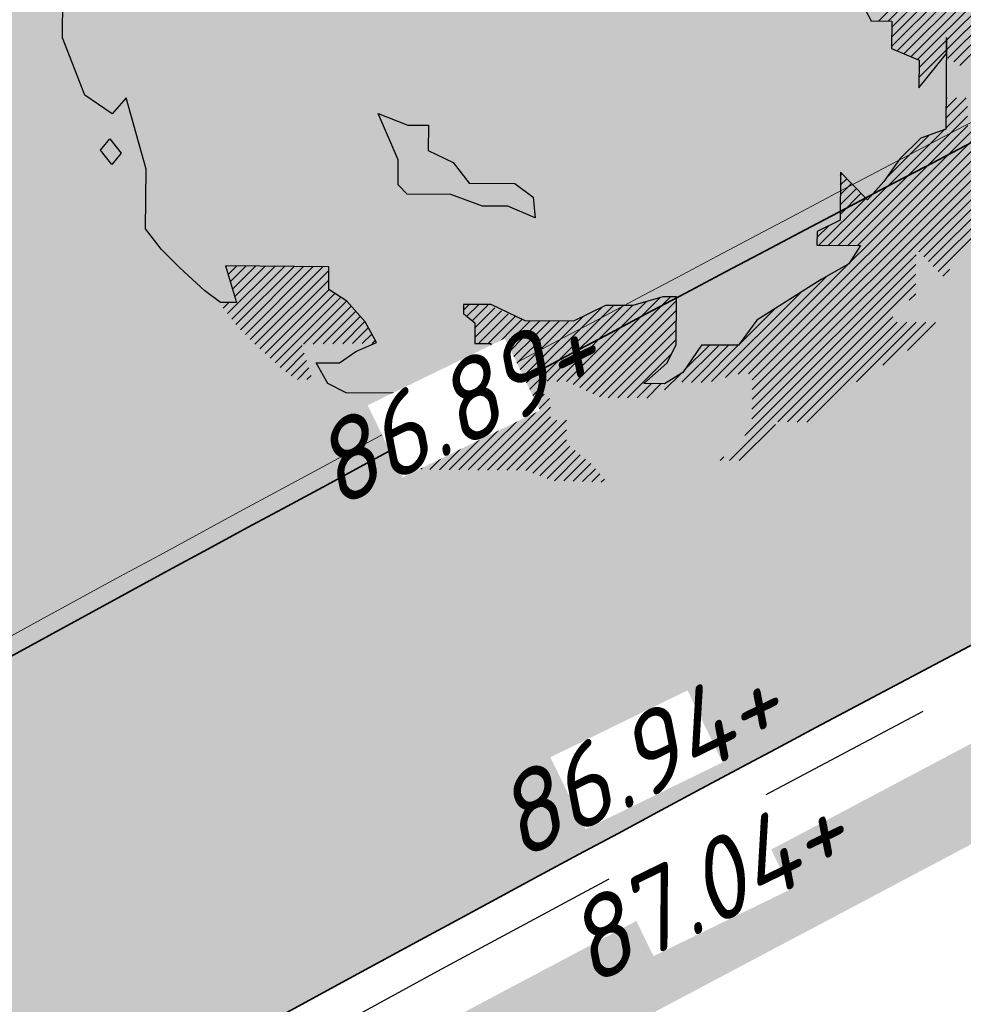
# Model space of a CAD drawing. Header units: metres. Extents: x 195696 to 514079, y 327475 to 328989.
# Tile 52 of 256: x 195941.71 to 195947.01, y 327621.61 to 327627.15. Entities that reach past the tile are written whole.
import ezdxf

# ---------------------------------------------------------------- set-up
doc = ezdxf.new("R2010")
doc.units = ezdxf.units.M
for name, pattern in [('CENTER2', [1.125, 0.75, -0.125, 0.125, -0.125]), ('VH-RIJWIELPADBAND', [20, 8, -2, 2, -2, 0, -2, 2, -2]), ('VH-TROTTOIRBAND_180-200', [20, 10, -2, 2, -2, 2, -2])]:
    doc.linetypes.add(name, pattern=pattern)
for name, color, linetype, lineweight in [('N-WE-GR-BOOM-S', 74, 'Continuous', 25), ('N-WE-GR-GRAS-A-250', 62, 'Continuous', 18), ('N-WE-GW-ONTGRAVINGSVAK-vak 5-A-250', 82, 'Continuous', 18), ('N-WE-GW-TALUD-G', 6, 'Continuous', 18), ('N-WE-KG-WERKGRENS-200-G', 14, 'CENTER2', 35), ('N-WE-VH-GESLOTENVERHARDING-A-200', 252, 'Continuous', 18), ('N-WE-VH-KANTOPSLUITING_OPSLUITBAND_100X200-G', 5, 'Continuous', 13), ('N-WE-VH-KANTOPSLUITING_RIJWIELPADBAND_40 120_250-G', 1, 'VH-RIJWIELPADBAND', 35), ('N-WE-VH-KANTOPSLUITING_TROTTOIRBAND_180 200_250-G', 6, 'VH-TROTTOIRBAND_180-200', 25), ('N-WE-VH-KANTOPSLUITING_VOORKANTBAND-G', 2, 'Continuous', 35), ('N-WE-VH-OPENVERHARDING_BETONSTRAATSTEEN_ROOD-A', 13, 'Continuous', 18), ('N-WE-VH-TEGEL-A', 252, 'Continuous', 18), ('X-XX-AL-T18', 7, 'Continuous', 18), ('X-XX-AL-T25', 7, 'Continuous', 25)]:
    doc.layers.add(name, color=color, linetype=linetype, lineweight=lineweight)
doc.styles.add('NLCS-ISO-M250-T18_CURSIEF', font='NLCS-ISO.ttf', dxfattribs={"oblique": 15, "height": 0.45})
doc.styles.add('NLCS-ISO-M250-T25', font='NLCS-ISO.ttf', dxfattribs={"height": 0.625})
pattern_1 = [(0, (0, 0), (0.5, 0.5), [0.125, -0.375]), (0, (0.275, 0.3), (0.5, 0.5), [0.125, -0.375]), (90, (0.05, 0.175), (-0.5, 0.5), [0.125, -0.375]), (90, (0.25, 0.35), (-0.5, 0.5), [0.125, -0.375]), (45, (0.1, 0.35), (0, 0.5000000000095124), [0.125, -0.582106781]), (135, (0.275, 0), (-0.5000000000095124, 0), [0.125, -0.582106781]), (26.56505119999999, (0.125, 0.15), (0.5000000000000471, 2.000322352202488e-10), [0.125, -0.9930339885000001]), (26.56505119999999, (0.35, 0.4), (0.5000000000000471, 2.000322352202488e-10), [0.125, -0.9930339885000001]), (63.43494882, (0.35, 0), (2.54993137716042e-11, 0.500000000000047), [0.125, -0.9930339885]), (63.43494882, (0.125, 0.225), (2.54993137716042e-11, 0.500000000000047), [0.125, -0.9930339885]), (63.43494882, (0.3, 0.1), (2.54993137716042e-11, 0.500000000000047), [0.125, -0.9930339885]), (116.5650512, (0, 0.275), (-2.000324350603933e-10, 0.500000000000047), [0.125, -0.9930339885]), (153.43494882, (0.1, 0.07500000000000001), (-0.500000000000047, 2.549949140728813e-11), [0.125, -0.9930339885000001])]

# ---------------------------------------------------------------- blocks, each defined once
blk = doc.blocks.new('SGR-BOOM_27')
for p, q in [((4.041143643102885, -0.6442030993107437), (5.465223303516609, 0.7798791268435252)), ((4.149197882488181, -0.6450106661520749), (5.469368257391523, 0.6751722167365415)), ((4.189987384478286, -0.7130682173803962), (5.46855587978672, 0.5654980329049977)), ((4.189160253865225, -0.8227472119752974), (5.467728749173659, 0.4558164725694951)), ((4.188337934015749, -0.9324361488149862), (5.466911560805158, 0.346142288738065)), ((-5.131199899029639, -0.8328113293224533), (-5.122943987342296, 0.2732229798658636)), ((4.249524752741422, -0.9800989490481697), (5.466280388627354, 0.2366566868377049)), ((4.3258917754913, -1.012583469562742), (5.517101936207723, 0.1786193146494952)), ((4.402259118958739, -1.04507568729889), (5.567909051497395, 0.1205742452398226)), ((3.603885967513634, 0.02787403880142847), (3.958991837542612, -0.6435889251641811)), ((4.478626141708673, -1.077560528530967), (5.308123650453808, -0.2480678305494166)), ((4.806253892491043, -0.8587923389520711), (5.307301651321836, -0.3577420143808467)), ((4.805436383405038, -0.9684639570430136), (5.306484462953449, -0.4674161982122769)), ((3.958991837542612, -0.6435889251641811), (4.190501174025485, -0.6453140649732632)), ((4.190501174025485, -0.6453140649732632), (4.188171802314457, -0.9539880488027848)), ((4.820499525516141, -1.062247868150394), (5.305662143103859, -0.5770900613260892)), ((4.887739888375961, -1.103871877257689), (5.304844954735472, -0.686764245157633)), ((-4.878804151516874, -1.477755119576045), (-5.131199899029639, -0.8328113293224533)), ((4.495240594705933, -1.169805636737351), (4.806253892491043, -0.8587923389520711)), ((4.806469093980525, -0.8299973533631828), (4.798756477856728, -1.858847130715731)), ((4.805113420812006, -1.010031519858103), (4.806469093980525, -0.8299973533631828)), ((4.954970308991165, -1.145493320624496), (5.304027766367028, -0.7964432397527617)), ((4.188171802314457, -0.9539880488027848), (4.495876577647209, -1.084898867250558)), ((4.494423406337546, -1.279479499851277), (4.805426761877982, -0.9684713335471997)), ((4.493571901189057, -1.393553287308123), (4.805113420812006, -1.010031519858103)), ((4.495876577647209, -1.084898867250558), (4.493571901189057, -1.393553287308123)), ((-4.571691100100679, -1.6858479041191), (-4.878804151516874, -1.477755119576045)), ((-4.416006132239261, -1.5069564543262), (-4.571691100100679, -1.6858479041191)), ((-4.19050640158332, -2.310330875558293), (-4.416006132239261, -1.5069564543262)), ((4.802764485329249, -1.733119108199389), (5.026874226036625, -1.509011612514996)), ((4.806351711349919, -1.620680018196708), (4.918825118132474, -1.508206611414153)), ((4.809938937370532, -1.508233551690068), (4.810775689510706, -1.507399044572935)), ((4.799177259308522, -1.845565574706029), (5.040752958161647, -1.603989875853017)), ((-1.355897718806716, -2.202925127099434), (-1.583506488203, -1.682481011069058)), ((-1.583506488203, -1.682481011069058), (-1.250079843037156, -1.813597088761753)), ((3.587653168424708, -3.165946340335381), (5.039930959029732, -1.713668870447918)), ((-1.250079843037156, -1.813597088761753), (-1.01860001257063, -1.815336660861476)), ((-1.01860001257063, -1.815336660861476), (-1.020718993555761, -2.098264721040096)), ((3.479608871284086, -3.165131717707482), (4.778799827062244, -1.865945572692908)), ((3.695697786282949, -3.166753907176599), (5.043018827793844, -1.819432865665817)), ((3.803747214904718, -3.167558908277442), (5.119381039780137, -1.851924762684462)), ((4.798756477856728, -1.858847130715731), (4.515050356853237, -1.959612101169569)), ((-4.70336779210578, -2.096436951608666), (-4.599522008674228, -1.968597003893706)), ((-4.599522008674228, -1.968597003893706), (-4.472093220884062, -2.128170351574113)), ((2.465136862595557, -4.615023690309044), (5.195753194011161, -1.884407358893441)), ((2.579274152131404, -4.609745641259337), (5.272115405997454, -1.916906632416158)), ((2.618776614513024, -5.005660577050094), (5.655375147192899, -1.96906685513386)), ((2.621242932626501, -4.676630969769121), (5.346833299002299, -1.951038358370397)), ((4.133028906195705, -2.402857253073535), (4.60999430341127, -1.925891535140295)), ((4.515050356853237, -1.959612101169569), (4.281804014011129, -2.193656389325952)), ((-4.575953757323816, -2.256010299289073), (-4.70336779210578, -2.096436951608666)), ((-1.020718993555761, -2.098264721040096), (-0.7387601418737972, -2.233278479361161)), ((2.620415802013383, -4.786312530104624), (5.346011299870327, -2.060712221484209)), ((4.494442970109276, -3.238853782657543), (5.654553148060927, -2.07874103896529)), ((-4.472093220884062, -2.128170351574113), (-4.575953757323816, -2.256010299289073)), ((-1.358011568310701, -2.485882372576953), (-1.355897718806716, -2.202925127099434)), ((2.619593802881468, -4.895986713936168), (5.345184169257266, -2.170398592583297)), ((4.281804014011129, -2.193656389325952), (4.099834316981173, -2.449536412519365)), ((4.54846014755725, -3.293690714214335), (5.653730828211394, -2.188422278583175)), ((-4.195507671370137, -2.979097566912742), (-4.19050640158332, -2.310330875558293)), ((-0.7387601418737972, -2.233278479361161), (-0.5604459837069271, -2.466116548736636)), ((4.602477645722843, -3.348527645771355), (5.652908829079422, -2.298094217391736)), ((3.611882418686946, -2.34299916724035), (3.607844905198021, -2.8831603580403)), ((3.610786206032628, -2.48968223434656), (3.684124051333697, -2.416342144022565)), ((3.611603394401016, -2.380008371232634), (3.630106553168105, -2.361504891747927)), ((3.739521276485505, -2.472556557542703), (3.611882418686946, -2.34299916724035)), ((4.656499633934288, -3.403357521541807), (5.65208682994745, -2.407775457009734)), ((-1.255888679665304, -2.58953476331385), (-1.358011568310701, -2.485882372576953)), ((-0.5604459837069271, -2.466116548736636), (-0.04600890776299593, -2.469965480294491)), ((-0.04600890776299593, -2.469965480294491), (0.1585992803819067, -2.62583903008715)), ((3.609146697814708, -2.709030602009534), (3.79216834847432, -2.526008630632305)), ((3.609963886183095, -2.599356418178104), (3.73814636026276, -2.471171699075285)), ((3.918231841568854, -2.653958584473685), (3.739521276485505, -2.472556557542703)), ((4.099834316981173, -2.449536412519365), (3.918231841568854, -2.653958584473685)), ((4.710521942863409, -3.458194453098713), (5.651264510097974, -2.517449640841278)), ((-0.7671779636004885, -2.593190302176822), (-1.255888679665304, -2.58953476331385)), ((-0.4080445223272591, -2.724499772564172), (-0.7671779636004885, -2.593190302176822)), ((0.1585992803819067, -2.62583903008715), (0.1825934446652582, -2.857531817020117)), ((3.371559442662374, -3.164326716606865), (3.900212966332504, -2.63566806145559)), ((3.608324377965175, -2.818704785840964), (3.846195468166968, -2.580838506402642)), ((-0.1251068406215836, -2.726608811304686), (-0.4080445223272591, -2.724499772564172)), ((0.1825934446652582, -2.857531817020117), (-0.1251068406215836, -2.726608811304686)), ((-4.017198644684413, -3.211947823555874), (-4.195507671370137, -2.979097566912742)), ((3.349150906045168, -3.077880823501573), (3.48223683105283, -2.944792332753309)), ((3.607844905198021, -2.8831603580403), (3.349669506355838, -3.009835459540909)), ((3.349669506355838, -3.009835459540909), (3.348504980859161, -3.164152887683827)), ((3.348504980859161, -3.164152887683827), (3.837215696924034, -3.167808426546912)), ((3.837215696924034, -3.167808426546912), (3.707075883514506, -3.372624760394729)), ((-3.812952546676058, -3.41925966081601), (-4.017198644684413, -3.211947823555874)), ((2.617959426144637, -5.115334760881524), (4.462374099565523, -3.270915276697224)), ((-3.531947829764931, -3.678582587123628), (-3.812952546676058, -3.41925966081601)), ((-2.136579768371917, -3.40608073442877), (-3.298344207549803, -3.397384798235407)), ((-3.298344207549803, -3.397384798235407), (-3.172814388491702, -3.809884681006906)), ((-3.294992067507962, -3.408417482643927), (-3.284064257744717, -3.397494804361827)), ((-3.275431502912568, -3.933139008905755), (-2.743827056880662, -3.401534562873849)), ((-3.269593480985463, -3.491878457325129), (-3.176014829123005, -3.398302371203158)), ((-3.244189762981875, -3.575336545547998), (-3.067970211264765, -3.399107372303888)), ((-3.228221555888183, -3.994783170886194), (-2.63578757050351, -3.402349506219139)), ((-3.218795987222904, -3.658794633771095), (-2.959925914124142, -3.399921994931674)), ((-3.19340221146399, -3.742253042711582), (-2.851876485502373, -3.400729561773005)), ((-3.181011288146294, -4.056432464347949), (-2.527738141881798, -3.403156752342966)), ((-3.129127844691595, -4.113400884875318), (-2.41968871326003, -3.403964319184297)), ((-3.075110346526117, -4.168237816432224), (-2.311639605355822, -3.404769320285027)), ((-3.021088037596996, -4.223074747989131), (-2.203599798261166, -3.405584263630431)), ((-2.13850792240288, -3.663284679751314), (-2.136579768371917, -3.40608073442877)), ((2.5382691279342, -5.30387435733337), (4.461556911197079, -3.380596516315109)), ((3.707075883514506, -3.372624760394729), (3.397070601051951, -3.550363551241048)), ((-2.967070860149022, -4.277912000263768), (-2.136893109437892, -3.44773168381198)), ((2.320736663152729, -4.650569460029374), (3.453021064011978, -3.518285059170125)), ((2.367648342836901, -5.583362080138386), (4.460734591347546, -3.490270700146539)), ((4.764539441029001, -3.513029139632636), (4.84392120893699, -3.433647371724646)), ((-2.910699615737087, -4.330397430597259), (-2.137715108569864, -3.557405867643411)), ((3.397070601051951, -3.550363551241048), (2.673395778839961, -4.007969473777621)), ((2.909739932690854, -5.150122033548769), (4.45991259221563, -3.599952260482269)), ((-3.352855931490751, -3.808531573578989), (-3.531947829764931, -3.678582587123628)), ((-2.854088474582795, -4.382640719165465), (-2.136202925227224, -3.664752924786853)), ((-2.797482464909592, -4.43488432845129), (-2.069647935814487, -3.707052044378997)), ((-2.740871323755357, -4.487127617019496), (-2.003087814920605, -3.749344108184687)), ((-1.933694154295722, -3.793441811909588), (-2.13850792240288, -3.663284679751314)), ((0.6092558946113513, -4.729226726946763), (1.586760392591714, -3.751722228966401)), ((0.6830196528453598, -4.764319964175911), (1.703853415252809, -3.743481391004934)), ((1.616465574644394, -3.742820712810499), (1.281301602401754, -3.843216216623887)), ((1.770785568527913, -3.743985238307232), (1.616465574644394, -3.742820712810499)), ((1.766743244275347, -4.284124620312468), (1.770785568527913, -3.743985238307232)), ((2.165345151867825, -4.697109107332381), (3.165918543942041, -3.696528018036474)), ((4.386070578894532, -3.782648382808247), (4.459085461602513, -3.70963125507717)), ((-3.172814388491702, -3.809884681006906), (-3.352855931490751, -3.808531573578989)), ((-3.3226417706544, -3.871494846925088), (-3.260383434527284, -3.809236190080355)), ((-2.421166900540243, -4.276284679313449), (-1.936532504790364, -3.791648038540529)), ((-2.311076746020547, -4.275048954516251), (-1.885045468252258, -3.849017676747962)), ((-1.729658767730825, -4.026472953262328), (-1.933694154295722, -3.793441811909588)), ((-0.6220927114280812, -3.828968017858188), (-0.6228560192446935, -3.931854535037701)), ((-0.622572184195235, -3.892797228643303), (-0.5592176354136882, -3.829445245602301)), ((-0.3134283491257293, -3.831285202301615), (-0.6220927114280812, -3.828968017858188)), ((-0.5841954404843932, -3.963277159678), (-0.4511733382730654, -3.830257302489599)), ((-0.5241295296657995, -4.012065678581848), (-0.3494564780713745, -3.837394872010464)), ((-0.4954423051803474, -4.092235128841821), (-0.2728248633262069, -3.869618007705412)), ((0.07104979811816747, -4.014231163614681), (-0.3134283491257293, -3.831285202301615)), ((-0.003981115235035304, -4.798182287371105), (0.9346668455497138, -3.859534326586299)), ((0.04640489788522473, -4.856652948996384), (1.061488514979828, -3.841569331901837)), ((0.3184638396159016, -4.693446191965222), (1.169533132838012, -3.84238170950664)), ((0.4265033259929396, -4.694260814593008), (1.277577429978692, -3.843189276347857)), ((0.5345431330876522, -4.695080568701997), (1.431349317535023, -3.79826925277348)), ((0.9726423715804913, -3.840899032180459), (0.6112087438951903, -4.018251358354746)), ((0.7567786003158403, -4.799410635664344), (1.770467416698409, -3.785724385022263)), ((1.281301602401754, -3.843216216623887), (0.9726423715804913, -3.840899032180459)), ((-2.200991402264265, -4.273815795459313), (-1.834223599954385, -3.90704799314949)), ((-2.090906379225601, -4.272587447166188), (-1.783411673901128, -3.965090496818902)), ((-0.6228560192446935, -3.931854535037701), (-0.4950163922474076, -4.035714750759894)), ((-0.4962643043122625, -4.201914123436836), (-0.196198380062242, -3.901845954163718)), ((-0.4530280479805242, -4.267532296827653), (-0.1195670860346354, -3.934068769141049)), ((-0.3449834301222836, -4.268344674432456), (-0.04294060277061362, -3.966299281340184)), ((-0.05742100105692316, -4.742765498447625), (0.7209364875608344, -3.964415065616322)), ((0.8305420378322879, -4.834501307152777), (1.769650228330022, -3.895398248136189)), ((2.469169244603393, -4.284430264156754), (2.869841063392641, -3.883756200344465)), ((3.01777973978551, -5.150934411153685), (4.199921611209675, -3.968795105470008)), ((-1.980811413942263, -4.271346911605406), (-1.732590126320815, -4.023127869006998)), ((-1.870726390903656, -4.27011856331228), (-1.69343981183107, -4.092834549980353)), ((-1.602778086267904, -4.258946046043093), (-1.729658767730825, -4.026472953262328)), ((-0.4950163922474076, -4.035714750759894), (-0.4967537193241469, -4.267201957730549)), ((-0.3181361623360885, -4.459208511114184), (0.1264229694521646, -4.014644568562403)), ((-0.3173093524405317, -4.349529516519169), (0.03369582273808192, -3.998519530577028)), ((-0.2952580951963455, -4.545184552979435), (0.2344772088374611, -4.015452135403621)), ((-0.2357986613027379, -4.594579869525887), (0.3425263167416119, -4.016259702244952)), ((-0.1763443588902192, -4.643975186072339), (0.4505757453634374, -4.017059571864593)), ((-0.1168804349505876, -4.693370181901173), (0.5586251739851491, -4.017864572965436)), ((0.6112087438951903, -4.018251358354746), (0.07104979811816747, -4.014231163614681)), ((0.9043009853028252, -4.869599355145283), (1.768827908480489, -4.005072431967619)), ((2.673395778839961, -4.007969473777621), (2.465513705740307, -4.289373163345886)), ((3.125828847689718, -5.151741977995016), (4.249240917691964, -4.028335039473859)), ((3.233868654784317, -5.15255692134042), (4.357280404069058, -4.029142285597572)), ((3.793989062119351, -4.701288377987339), (4.465325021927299, -4.029957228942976)), ((4.090080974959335, -4.514053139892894), (4.573374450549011, -4.030762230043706)), ((4.367068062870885, -4.345920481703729), (4.681428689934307, -4.031562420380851)), ((-1.760636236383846, -4.268882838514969), (-1.655004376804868, -4.163250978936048)), ((1.004114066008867, -4.878640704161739), (1.768005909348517, -4.114746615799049)), ((-2.684255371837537, -4.539370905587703), (-2.437727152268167, -4.292842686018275)), ((-1.835040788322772, -4.360073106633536), (-1.602778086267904, -4.258946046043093)), ((-1.650546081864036, -4.267649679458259), (-1.616568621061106, -4.233674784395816)), ((-0.4967537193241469, -4.267201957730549), (-0.3167025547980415, -4.268552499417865)), ((-0.3167025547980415, -4.268552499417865), (-0.318635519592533, -4.525756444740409)), ((1.112163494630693, -4.879448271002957), (1.767183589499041, -4.224425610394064)), ((1.662320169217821, -4.489134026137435), (1.766743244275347, -4.284124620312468)), ((1.831120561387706, -4.704765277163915), (2.248142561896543, -4.28774584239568)), ((2.049680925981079, -4.286250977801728), (1.841593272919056, -4.593373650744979)), ((1.858271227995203, -4.568757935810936), (2.14009826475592, -4.286933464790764)), ((1.939169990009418, -4.705570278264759), (2.356182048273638, -4.288553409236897)), ((2.047224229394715, -4.70637046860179), (2.464226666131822, -4.289368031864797)), ((2.465513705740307, -4.289373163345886), (2.049680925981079, -4.286250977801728)), ((-2.621546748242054, -4.585518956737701), (-2.412333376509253, -4.37630109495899)), ((-2.016061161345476, -4.487340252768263), (-1.835040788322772, -4.360073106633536)), ((1.220207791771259, -4.880255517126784), (1.715251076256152, -4.385212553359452)), ((-2.558466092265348, -4.631292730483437), (-2.386939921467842, -4.459761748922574)), ((-2.277554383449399, -4.485375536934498), (-2.016061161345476, -4.487340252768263)), ((-2.146401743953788, -4.717875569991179), (-2.277554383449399, -4.485375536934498)), ((-0.318635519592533, -4.525756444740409), (-0.03742041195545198, -4.759374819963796)), ((1.403361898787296, -4.718695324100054), (1.662320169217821, -4.489134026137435)), ((-2.490751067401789, -4.672432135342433), (-2.361541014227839, -4.543227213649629)), ((-2.382706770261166, -4.673239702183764), (-2.336152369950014, -4.626685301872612)), ((1.841593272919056, -4.593373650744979), (1.634876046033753, -4.720447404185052)), ((1.636446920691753, -4.790582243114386), (1.820990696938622, -4.606043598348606)), ((-1.94139201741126, -4.822301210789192), (-2.146401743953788, -4.717875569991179)), ((1.328252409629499, -4.881067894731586), (1.489961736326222, -4.719358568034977)), ((1.634876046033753, -4.720447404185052), (1.403361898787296, -4.718695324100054)), ((1.436297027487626, -4.88188283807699), (1.598001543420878, -4.720178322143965)), ((-0.7839293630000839, -4.830948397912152), (-1.94139201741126, -4.822301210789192)), ((-0.9220460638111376, -4.845404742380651), (-0.9066795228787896, -4.83003820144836)), ((-0.8806398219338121, -4.912855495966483), (-0.798625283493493, -4.830845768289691)), ((-0.8392387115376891, -4.980308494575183), (-0.7150642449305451, -4.856129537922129)), ((-0.4247859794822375, -4.962257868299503), (-0.7839293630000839, -4.830948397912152)), ((-0.5692400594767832, -5.690006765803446), (0.2816236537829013, -4.839143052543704)), ((-0.03742041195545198, -4.759374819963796), (0.1410797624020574, -4.966493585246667)), ((0.0967960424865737, -4.915118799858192), (0.2282033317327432, -4.783714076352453)), ((-1.175254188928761, -5.642887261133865), (-0.475925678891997, -4.943561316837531)), ((-1.103139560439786, -5.679627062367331), (-0.3860567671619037, -4.962549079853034)), ((-1.001427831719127, -5.686772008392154), (-0.2780124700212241, -4.963361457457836)), ((-0.8933784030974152, -5.687586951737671), (-0.1699678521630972, -4.964169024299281)), ((-0.7978376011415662, -5.047766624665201), (-0.6353498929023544, -4.885276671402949)), ((-0.7853337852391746, -5.688394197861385), (-0.06192323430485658, -4.964983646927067)), ((-0.7564313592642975, -5.115210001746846), (-0.5556403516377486, -4.914421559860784)), ((-0.6772846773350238, -5.689199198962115), (0.04612587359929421, -4.965788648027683)), ((-0.4611906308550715, -5.690814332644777), (0.341689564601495, -4.887931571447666)), ((0.1410797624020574, -4.966493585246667), (-0.4247859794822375, -4.962257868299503)), ((-0.3531412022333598, -5.691621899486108), (0.355323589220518, -4.983156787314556)), ((-1.247368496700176, -5.606147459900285), (-0.7733148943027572, -5.132093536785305)), ((-0.2450920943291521, -5.692426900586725), (0.3545015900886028, -5.092828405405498)), ((-0.1370474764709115, -5.693234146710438), (0.4246585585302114, -5.131535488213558)), ((-0.02900317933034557, -5.694049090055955), (0.5327076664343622, -5.132340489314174)), ((2.475687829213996, -5.584167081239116), (2.881395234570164, -5.178461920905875)), ((-1.308526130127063, -5.558450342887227), (-0.966153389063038, -5.216082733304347)), ((0.07590449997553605, -5.698000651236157), (0.5334469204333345, -5.240448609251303)), ((-1.426318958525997, -5.349682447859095), (-1.425839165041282, -5.349200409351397)), ((-1.387051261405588, -5.41927174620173), (-1.317784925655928, -5.350000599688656)), ((-1.347788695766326, -5.488861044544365), (-1.209730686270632, -5.350800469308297)), ((0.1556092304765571, -5.727145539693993), (0.5326345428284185, -5.350122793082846)), ((0.2353235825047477, -5.756285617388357), (0.5704141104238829, -5.421195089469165)), ((0.3150382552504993, -5.785425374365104), (0.6298735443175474, -5.470590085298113)), ((0.3985992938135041, -5.810723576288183), (0.6893278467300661, -5.519992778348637)), ((0.5039765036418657, -5.814198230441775), (0.7487917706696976, -5.569380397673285)), ((0.6093588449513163, -5.817675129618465), (0.8082512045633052, -5.618775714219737)), ((2.259598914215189, -5.582554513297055), (2.301073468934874, -5.541077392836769)), ((0.7147360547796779, -5.821149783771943), (0.8594495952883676, -5.676433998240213)), ((0.8201183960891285, -5.824627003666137), (0.9098455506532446, -5.734899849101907)), ((0.9254907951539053, -5.828103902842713), (0.9602366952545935, -5.793363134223))]:
    blk.add_line(p, q)

msp = doc.modelspace()

# ---------------------------------------------------------------- hatches: boundary and pattern name
at = {"layer": 'N-WE-GR-GRAS-A-250', "lineweight": 0}
h = msp.add_hatch(dxfattribs=at)
h.set_pattern_fill('AGR-GRAS_02-SO', color=256, scale=0.05, pattern_type=2)
h.set_pattern_definition(pattern_1)
edge = h.paths.add_edge_path(flags=17)
edge.add_arc((195894.559118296, 327628.0008672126), 2.00000000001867, 141.4672806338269, 205.6254233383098)
edge.add_line((195892.7558368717, 327627.1358954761), (195893.6442734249, 327625.2836949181))
edge.add_line((195893.6442734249, 327625.2836949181), (195903.1995377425, 327629.2377206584))
edge.add_line((195903.1995377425, 327629.2377206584), (195901.9728150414, 327631.3262218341))
edge.add_line((195901.9728150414, 327631.3262218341), (195892.9946132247, 327629.2467901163))
edge = h.paths.add_edge_path()
edge.add_arc((195894.559118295, 327628.0008672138), 1.999999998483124, 114.1582394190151, 205.6254233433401)
edge.add_line((195892.7558368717, 327627.1358954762), (195893.6442734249, 327625.283694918))
edge.add_line((195893.6442734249, 327625.283694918), (195888.7015997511, 327623.1984623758))
edge.add_line((195888.7015997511, 327623.1984623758), (195889.2842258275, 327621.9323330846))
edge.add_line((195889.2842258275, 327621.9323330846), (195891.6600081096, 327616.7851886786))
edge.add_arc((195897.7335764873, 327603.552450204), 14.56000001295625, 109.5185303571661, 114.65419813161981, ccw=False)
edge.add_arc((195898.4012773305, 327603.225723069), 15.10000000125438, 98.33438612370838, 111.4926544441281, ccw=False)
edge.add_line((195896.2125317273, 327618.1662515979), (195896.9700282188, 327618.3502061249))
edge.add_arc((195895.0962950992, 327626.0659513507), 7.940000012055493, 283.6497829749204, 306.4932178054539)
edge.add_line((195899.8184324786, 327619.6827688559), (195901.0766474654, 327620.613568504))
edge.add_arc((196065.2309153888, 327394.0238279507), 279.802670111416, 123.9376761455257, 125.92167150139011, ccw=False)
edge.add_arc((196052.4705127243, 327415.9658439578), 254.4799999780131, 116.04817992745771, 124.3121944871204, ccw=False)
edge.add_arc((196065.230915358, 327394.0238282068), 279.8026698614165, 114.4387036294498, 116.42269830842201, ccw=False)
edge.add_line((195949.4710925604, 327648.7574095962), (195977.2456928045, 327661.0463759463))
edge.add_line((195977.2456928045, 327661.0463759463), (195976.1714002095, 327663.921825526))
edge.add_line((195976.1714002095, 327663.921825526), (195975.1513113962, 327666.3509349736))
edge.add_line((195975.1513113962, 327666.3509349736), (195928.3581608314, 327645.3531347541))
edge.add_line((195928.3581608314, 327645.3531347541), (195893.7406020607, 327629.8257045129))
h = msp.add_hatch(dxfattribs=at)
h.set_pattern_fill('AGR-GRAS_02-SO', color=256, scale=0.05, pattern_type=2)
h.set_pattern_definition(pattern_1)
edge = h.paths.add_edge_path()
edge.add_arc((196043.198166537, 327406.4101503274), 250.2000000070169, 119.0445295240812, 125.0100958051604)
edge.add_arc((196048.5765314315, 327398.7319291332), 259.5745341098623, 125.0100958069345, 125.4128280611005)
edge.add_line((195898.1625222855, 327610.2846757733), (195897.9779617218, 327610.5432479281))
edge.add_arc((195896.3602316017, 327616.1046272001), 5.791890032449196, 232.0050728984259, 286.2190000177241, ccw=False)
edge.add_arc((195892.9791202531, 327611.7771308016), 0.3001568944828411, 121.9578263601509, 232.1130221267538, ccw=False)
edge.add_arc((195864.8525568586, 327667.5920542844), 62.20236465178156, 296.7195791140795, 297.6407080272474)
edge.add_arc((195887.4424593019, 327609.3265491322), 7.019852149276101, 26.77204193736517, 27.58824522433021)
edge.add_arc((195897.7378259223, 327603.5379229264), 9.915119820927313, 103.65383488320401, 114.25858670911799, ccw=False)
edge.add_line((195895.397309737, 327613.1728378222), (195898.0697254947, 327613.8218216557))
edge.add_arc((195895.0962951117, 327626.0659513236), 12.59999998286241, 283.6497829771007, 306.4932178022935)
edge.add_line((195902.5898632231, 327615.9364677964), (195903.8480782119, 327616.867267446))
edge.add_arc((196052.470512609, 327415.965843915), 249.8999999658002, 120.18018763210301, 126.4932178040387, ccw=False)
edge.add_arc((196052.470512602, 327415.9658439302), 249.8999999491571, 113.8671573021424, 120.1801876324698, ccw=False)
edge.add_line((195951.3566099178, 327644.4959046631), (195978.0309411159, 327656.2980532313))
edge.add_line((195978.0309411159, 327656.2980532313), (195978.0714028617, 327656.2066046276))
edge.add_line((195978.0714028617, 327656.2066046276), (195978.9858888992, 327656.6112220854))
edge.add_line((195978.9858888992, 327656.6112220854), (195980.4815068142, 327653.2309386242))
edge.add_line((195980.4815068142, 327653.2309386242), (195980.204127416, 327653.1082111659))
edge.add_line((195980.204127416, 327653.1082111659), (195980.3317623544, 327652.8280505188))
edge.add_line((195980.3317623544, 327652.8280505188), (195938.8944765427, 327633.8321814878))
edge.add_arc((196043.19817787, 327406.4101268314), 250.2000260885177, 114.637844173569, 119.0445291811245)
h = msp.add_hatch(dxfattribs=at)
h.set_pattern_fill('AGR-GRAS_02-SO', color=256, scale=0.05, pattern_type=2)
h.set_pattern_definition(pattern_1)
edge = h.paths.add_edge_path()
edge.add_line((195903.9956943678, 327603.2060220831), (195904.183198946, 327602.9449699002))
edge.add_arc((195908.906000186, 327599.578198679), 5.800000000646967, 144.5158446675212, 197.0040277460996)
edge.add_arc((195903.6464528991, 327597.9697998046), 0.3000195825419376, 197.0059274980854, 304.7222992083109)
edge.add_line((195903.8173438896, 327597.7232069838), (195904.6297932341, 327598.3062387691))
edge.add_line((195904.6297932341, 327598.3062387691), (195904.6880964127, 327598.2249938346))
edge.add_arc((195874.6411075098, 327639.2375554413), 50.84143734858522, 306.2275834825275, 317.1015318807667)
edge.add_arc((195926.866324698, 327592.0628251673), 19.55377332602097, 122.68359516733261, 140.0077437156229, ccw=False)
edge.add_arc((196178.5579974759, 327200.510303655), 485.0235024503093, 120.53702746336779, 122.73109156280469, ccw=False)
edge.add_arc((196102.5093254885, 327329.4247478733), 335.3494083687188, 114.9861992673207, 120.5370274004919, ccw=False)
edge.add_line((195960.857752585, 327633.3886562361), (195976.960680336, 327641.2572951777))
edge.add_line((195976.960680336, 327641.2572951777), (195975.8979426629, 327643.4321551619))
edge.add_line((195975.8979426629, 327643.4321551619), (195941.6875728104, 327627.7421393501))
edge.add_arc((196043.197863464, 327406.4100114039), 243.499999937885, 114.6377677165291, 117.7694669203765)
edge.add_arc((195952.9500934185, 327577.8014638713), 49.79999999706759, 117.7694669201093, 133.4711233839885)
edge.add_arc((195884.151202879, 327650.3735842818), 50.20000000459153, 302.8422075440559, 313.47112338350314, ccw=False)
edge.add_arc((196024.1603589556, 327433.4729748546), 207.9635879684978, 122.8422077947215, 124.478979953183)
edge.add_arc((196113.5382223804, 327305.295721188), 364.223308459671, 124.6544697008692, 125.1215785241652)
at = {"layer": 'N-WE-GW-ONTGRAVINGSVAK-vak 5-A-250', "lineweight": 0, "transparency": 33554495}
msp.add_hatch(color=256, dxfattribs=at).paths.add_polyline_path([(195928.1326799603, 327617.5530376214), (195930.0224477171, 327614.4069844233), (195947.0866307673, 327624.0993336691), (195960.083, 327630.579), (195971.69, 327635.965), (195990.4758923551, 327644.6077733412), (195989.4472236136, 327646.8431009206), (195969.9741678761, 327637.8573352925), (195969.3057477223, 327638.222267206), (195965.4, 327636.922), (195960.3559734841, 327635.1764013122), (195950.1434288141, 327629.8944182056), (195934.3076709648, 327621.147298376)])
at = {"layer": 'N-WE-VH-GESLOTENVERHARDING-A-200', "lineweight": 0}
h = msp.add_hatch(dxfattribs=at)
h.set_pattern_fill('AVH-GESLOTEN-SOD', color=256, scale=0.1, angle=28, pattern_type=2)
h.set_pattern_definition([(87.99999999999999, (0, 0), (-0.1998781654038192, 0.006979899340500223), []), (148, (0, 0), (-0.1059838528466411, -0.1696096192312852), [])])
edge = h.paths.add_edge_path()
edge.add_arc((196043.1978634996, 327406.4100113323), 243.7000000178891, 114.6377677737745, 117.7694669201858)
edge.add_arc((195952.9500934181, 327577.8014638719), 49.99999999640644, 117.769466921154, 133.471123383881)
edge.add_arc((195884.1512031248, 327650.3735845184), 50.00000000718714, 306.4912656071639, 313.4711229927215, ccw=False)
edge.add_line((195913.8862149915, 327610.1762080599), (195909.2428863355, 327617.4930319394))
edge.add_arc((196043.1953181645, 327406.4153922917), 249.9940478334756, 114.63775157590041, 122.39970749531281, ccw=False)
edge.add_line((195938.9778525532, 327633.6503891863), (196015.1880523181, 327668.6029268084))
edge.add_arc((195990.1752496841, 327723.1406174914), 60.00000000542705, 294.6377677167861, 307.6954955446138)
edge.add_line((196026.8631397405, 327675.6643210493), (196030.3420670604, 327668.7281570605))
edge.add_line((196030.3420670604, 327668.7281570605), (196027.0168718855, 327667.1070542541))
edge.add_line((196027.0168718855, 327667.1070542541), (196016.1131317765, 327662.0962125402))
edge.add_line((196016.1131317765, 327662.0962125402), (195941.6041967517, 327627.9239316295))
at = {"layer": 'N-WE-VH-OPENVERHARDING_BETONSTRAATSTEEN_ROOD-A', "lineweight": 0}
h = msp.add_hatch(dxfattribs=at)
h.set_pattern_fill('AVH-BSS_KEIFORMAAT_KEPER', color=256, scale=2, angle=26.56885433, pattern_type=2)
h.set_pattern_definition([(26.56885433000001, (195915.4831970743, 327624.8546070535), (0.09389615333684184, 0.2817507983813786), [0.63, -0.21]), (296.56885433, (195915.2953424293, 327625.2302540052), (0.09389615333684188, 0.2817507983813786), [0.63, -0.21])])
h.paths.add_polyline_path([(195983.8047951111, 327658.9620656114), (195982.7932514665, 327661.2482807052), (195978.0763189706, 327659.1612578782), (195950.3046045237, 327646.8735683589, 0.0551473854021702), (195902.301786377, 327618.9574783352), (195901.6726788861, 327618.4920785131), (195903.1594979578, 327616.4822603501), (195903.7886054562, 327616.9476601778, -0.05514738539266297), (195951.3161481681, 327644.587353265), (195979.0878626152, 327656.8750427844)])
h = msp.add_hatch(dxfattribs=at)
h.set_pattern_fill('AVH-BSS_KEIFORMAAT_KEPER', color=256, scale=2, angle=28.07844222, pattern_type=2)
h.set_pattern_definition([(28.07844222, (195918.8939923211, 327606.9957725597), (0.08644105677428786, 0.2841266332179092), [0.6299999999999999, -0.21]), (298.07844222, (195918.6963067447, 327607.3663402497), (0.08644105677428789, 0.2841266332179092), [0.63, -0.21])])
edge = h.paths.add_edge_path()
edge.add_line((195985.685783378, 327642.6269786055), (195984.6570284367, 327644.9067882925))
edge.add_line((195984.6570284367, 327644.9067882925), (195960.9, 327633.298))
edge.add_arc((196102.5055242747, 327329.431624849), 335.2415523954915, 114.9861068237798, 120.5382059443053)
edge.add_arc((196088.3640664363, 327350.1086381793), 310.2516950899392, 120.2291231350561, 123.4130898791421)
edge.add_line((195917.5173136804, 327609.0825777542), (195918.8939923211, 327606.9957725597))
edge.add_arc((196088.3640664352, 327350.1086381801), 307.7516950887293, 120.2278679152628, 123.4130898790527, ccw=False)
edge.add_arc((196102.5055242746, 327329.4316248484), 332.7415523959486, 114.98214642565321, 120.53936724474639, ccw=False)
edge.add_line((195961.9768437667, 327631.0416887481), (195985.685783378, 327642.6269786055))
at = {"layer": 'N-WE-VH-TEGEL-A', "lineweight": 0}
h = msp.add_hatch(dxfattribs=at)
h.set_pattern_fill('AVH-TEGEL_300X300_HALFST', color=256, angle=28.1124465, pattern_type=2)
h.set_pattern_definition([(28.1124465, (195900.9246258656, 327618.1874641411), (0.1939268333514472, 0.2736647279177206), [0.3, -0.3]), (118.1124465, (195900.9246258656, 327618.1874641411), (-0.264607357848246, -0.1413610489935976), [])])
edge = h.paths.add_edge_path()
edge.add_line((195931.2642428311, 327639.6588848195), (195916.0749299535, 327630.7349790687))
edge.add_arc((196052.4705126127, 327415.9658439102), 254.4199999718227, 122.4188137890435, 126.4932178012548)
edge.add_line((195901.1599093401, 327620.5010186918), (195899.9016943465, 327619.5702190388))
edge.add_line((195899.9016943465, 327619.5702190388), (195900.9722040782, 327618.1231499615))
edge.add_line((195900.9722040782, 327618.1231499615), (195902.1828408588, 327619.1182637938))
edge.add_arc((195796.015921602, 327894.0889229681), 294.7546066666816, 291.1117103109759, 291.1705718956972)
edge.add_arc((196052.4705126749, 327415.965843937), 252.619999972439, 113.8671573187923, 126.42698933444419, ccw=False)
edge.add_line((195950.2560504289, 327646.9833066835), (195977.9180265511, 327659.2224421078))
edge.add_line((195977.9180265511, 327659.2224421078), (195977.1897151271, 327660.8685169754))
edge.add_line((195977.1897151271, 327660.8685169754), (195949.5277390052, 327648.6293815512))
edge.add_arc((196052.4705126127, 327415.9658439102), 254.4199999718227, 113.8671573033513, 118.4506921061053)

# ---------------------------------------------------------------- linework, layer by layer
at = {"layer": 'N-WE-KG-WERKGRENS-200-G', "ltscale": 20, "const_width": 0.5, "flags": 128}
msp.add_lwpolyline([(195828.5449324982, 327534.879240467, 0.003022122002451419), (195829.93590122, 327535.771814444, 0.01445730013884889), (195849.9203571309, 327549.7795194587), (195856.8154032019, 327554.916298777, 0.003168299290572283), (195864.1639217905, 327560.5850023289, 0.004116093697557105), (195873.665133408, 327568.1354444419), (195875.2468758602, 327569.7402853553, -0.04590442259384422), (195893.6684553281, 327584.1758765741, -0.003920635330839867), (195895.415665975, 327585.2829132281), (195899.6903654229, 327587.1140162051), (195908.6549476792, 327591.1456296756), (195913.7783480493, 327593.5262803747), (195911.7519175, 327599.815644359, 0.01672595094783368), (195914.3030782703, 327602.3834741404, -0.05873833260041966), (195918.1914157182, 327605.6903519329, -0.0149636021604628), (195933.7835255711, 327615.4114837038, -0.02290013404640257), (195960.6453597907, 327629.6436936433), (195962.2695904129, 327626.1022357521), (195964.6556142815, 327627.196545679), (195963.0164419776, 327630.7705827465), (195985.3556549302, 327641.6865604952), (195986.2883373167, 327639.6407298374), (195991.3787427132, 327641.9896044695), (195991.2167854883, 327642.3405929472), (196016.8331699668, 327654.1033951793), (196043.3648561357, 327666.2187952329), (196062.7450758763, 327674.9827924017, -0.2249660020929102), (196073.449816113, 327674.7914675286, -0.1421209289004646), (196089.6624870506, 327659.9048043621), (196098.6602686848, 327645.085066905), (196102.7039221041, 327638.3856411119), (196105.2942913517, 327634.0936276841), (196104.5483598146, 327630.4830016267), (196106.5069983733, 327630.0783598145), (196106.8157439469, 327631.572819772), (196109.5556329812, 327627.0332549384), (196106.9175713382, 327623.6433724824), (196107.2726273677, 327621.2378997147), (196108.1724373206, 327618.762568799), (196115.3588616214, 327620.4646843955), (196117.1091711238, 327616.5289866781), (196119.7797565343, 327617.7166670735), (196121.91969184, 327613.0267845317, -0.00392140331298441), (196122.0892688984, 327612.647286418), (196123.750845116, 327608.8491332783), (196134.2791748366, 327613.0028017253), (196129.7162030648, 327622.9043765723), (196131.4787331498, 327623.7577356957), (196131.9220392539, 327622.8057424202), (196136.5309742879, 327625.0444784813), (196135.9782779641, 327626.2430509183, 0.0008442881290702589), (196135.4677727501, 327627.3242460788, 0.00200703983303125), (196134.3940288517, 327629.5648853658, 0.01591494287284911), (196124.8497653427, 327647.7894020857), (196123.6001729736, 327650.0628411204), (196120.6893621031, 327655.3570407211, -0.0299467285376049), (196119.8876454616, 327657.1722740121, -0.03392687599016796), (196119.2473421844, 327659.3243675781, -0.079656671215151), (196118.7071710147, 327669.5938870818, -0.05596398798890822), (196120.895766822, 327679.4810814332, -0.02465094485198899), (196122.3280872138, 327683.3089118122, -0.06398449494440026), (196127.6991712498, 327692.3564989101, -0.0612915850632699), (196136.293138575, 327701.4290951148, -0.002153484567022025), (196137.0448438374, 327702.0496886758), (196134.1238128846, 327705.3584450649), (196130.8403230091, 327710.2730661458), (196128.7795578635, 327714.2167266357), (196130.2824716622, 327714.9511575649), (196136.9835533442, 327718.6725045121), (196150.0915809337, 327725.9518544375), (196156.6698113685, 327729.6049777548, 0.02051814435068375), (196159.759876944, 327731.9555349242, 0.01138610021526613), (196162.7602591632, 327734.61370686), (196165.2195120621, 327736.8760195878), (196167.7078296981, 327739.1642312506), (196170.8379913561, 327742.0864486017), (196172.2114536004, 327743.3378795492), (196172.7900103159, 327745.3866384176), (196177.2139084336, 327749.0588039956), (196171.1339694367, 327757.446802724), (196170.3308734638, 327756.8646883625), (196166.3917223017, 327754.1642742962, -0.0100198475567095), (196156.8914572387, 327748.0422097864, -0.01471472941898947), (196147.7306214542, 327742.3407961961, -0.01528916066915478), (196132.0511333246, 327733.9555756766), (196122.9626991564, 327729.5143181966), (196100.9848614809, 327719.042824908), (196087.5797895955, 327712.7232624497), (196081.7786652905, 327709.9886752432, -0.2480229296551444), (196065.9737873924, 327710.7727387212, -0.0712461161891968), (196063.1016454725, 327712.8429666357), (196060.8679620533, 327714.9103437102), (196050.3103998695, 327724.2971762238), (196044.9293871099, 327729.4094879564), (196037.4614946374, 327736.5039462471), (196032.9629942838, 327731.7832916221), (196022.0346868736, 327741.8797633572), (196018.5616055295, 327737.8270700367), (196029.6593570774, 327728.3165073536), (196024.2891402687, 327722.6810873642), (196034.8576936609, 327713.3451998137), (196036.6471843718, 327711.7636285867), (196037.5375465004, 327710.9511731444), (196040.1934819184, 327706.0842392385), (196041.8161890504, 327702.9959890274), (196042.3214468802, 327700.6229266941), (196041.2663362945, 327695.3568707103), (196023.709869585, 327687.1903512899), (196023.4951042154, 327687.5758275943), (195979.9437075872, 327667.9113284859), (195976.7737302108, 327674.8803333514), (195975.8441556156, 327679.2544665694), (195926.1986886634, 327656.7524510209), (195882.7902105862, 327637.089170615), (195881.879234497, 327639.009765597), (195874.9585656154, 327635.9455117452), (195875.384539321, 327634.9207798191, -0.04918109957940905), (195875.5385754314, 327634.4258961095, -0.2318256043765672), (195874.9557544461, 327632.1454860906, -0.07746400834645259), (195874.3361499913, 327631.6101987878), (195873.9705564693, 327631.4274020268), (195873.5946628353, 327631.2433504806), (195871.5802376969, 327630.3158382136), (195870.8957485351, 327630.0005341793), (195869.0103416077, 327629.1436501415), (195872.6494445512, 327620.8904526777), (195873.4676874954, 327621.2196042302, -0.07566582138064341), (195875.1650564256, 327621.7493192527), (195875.3232605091, 327621.7713942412), (195875.4866921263, 327621.7896601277, -0.08613164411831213), (195877.2482289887, 327621.6983242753, -0.01963332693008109), (195877.6368416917, 327621.5943180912, -0.1395863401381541), (195880.0341996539, 327620.0301874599, -0.05548109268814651), (195880.685988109, 327619.0919567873), (195880.8395418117, 327618.7565879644), (195880.9070976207, 327618.608889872), (195878.4306356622, 327617.5280064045), (195879.5647862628, 327616.8923987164), (195882.3475669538, 327610.7493257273), (195879.8452018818, 327608.734657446, 0.1964746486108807), (195876.1627006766, 327602.0723668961, -0.1879515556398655), (195875.3311774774, 327600.5077894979), (195872.4633350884, 327598.0391846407, 0.01059940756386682), (195868.9136781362, 327594.85022724), (195868.0938996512, 327594.081733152, -0.02178076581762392), (195864.8276881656, 327591.2767985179), (195861.4742628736, 327588.6417396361), (195859.1297837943, 327585.548004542, -0.03149793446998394), (195856.5342211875, 327582.6121502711, -0.008822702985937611), (195850.2659221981, 327577.0803502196, -0.01452253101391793), (195839.5124260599, 327568.4463028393), (195839.2340966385, 327568.2322805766, -0.02049592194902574), (195820.3248775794, 327554.9465112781), (195818.0145626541, 327553.4715049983), (195816.984273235, 327552.8391840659), (195828.5449324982, 327534.879240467)], format="xyb", close=True, dxfattribs=at)
at = {"layer": 'N-WE-VH-KANTOPSLUITING_RIJWIELPADBAND_40 120_250-G', "flags": 128}
msp.add_lwpolyline([(195977.1330686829, 327660.9965450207), (195977.9180265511, 327659.2224421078), (195950.2560504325, 327646.9833066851, 0.0551473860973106), (195902.2304185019, 327619.053949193), (195900.9884458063, 327618.1351652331, -0.1255262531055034), (195896.4203449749, 327616.2724631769, 0.1166975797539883), (195890.7867330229, 327614.0888275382), (195887.5651578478, 327621.1438454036)], format="xyb", dxfattribs=at)
at = {"layer": 'N-WE-VH-KANTOPSLUITING_TROTTOIRBAND_180 200_250-G', "flags": 128}
msp.add_lwpolyline([(195903.9956943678, 327603.2060220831, -0.01071176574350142), (195911.3760321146, 327608.1971847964, 0.04641067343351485), (195918.6882459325, 327613.9423798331, -0.06861879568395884), (195929.7475175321, 327621.8659674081, -0.01366546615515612), (195941.6875728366, 327627.7421393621), (195983.2437095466, 327646.8011686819)], format="xyb", dxfattribs=at)
at = {"layer": 'N-WE-VH-KANTOPSLUITING_VOORKANTBAND-G', "flags": 128}
for points in [[(195977.2428070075, 327661.0450991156), (195978.0763189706, 327659.1612578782), (195950.3046045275, 327646.8735683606, 0.05514738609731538), (195902.3017858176, 327618.9574779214), (195901.0598131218, 327618.0386939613, -0.125526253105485), (195896.4367852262, 327616.153594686, 0.1194867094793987), (195890.7372641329, 327613.9082676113), (195887.456, 327621.094)], [(195884.6972281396, 327631.7407348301), (195887.2331336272, 327626.041972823), (195889.1571131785, 327621.8736613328), (195891.5917254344, 327616.5990614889), (195892.0123889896, 327616.7970939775, -0.0744647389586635), (195896.2684093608, 327618.0733112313, 0.1241957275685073), (195899.8887009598, 327619.5606068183), (195901.159908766, 327620.5010182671, -0.05514738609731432), (195949.5277390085, 327648.6293815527), (195977.1897151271, 327660.8685169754)], [(195977.9904793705, 327656.3895018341), (195951.316148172, 327644.5873532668, 0.05514738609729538), (195903.7886048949, 327616.9476597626), (195902.6115991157, 327616.076936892, -0.1000046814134), (195897.9479649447, 327613.8951591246), (195895.3737110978, 327613.2700134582, 0.04650292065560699), (195893.6184655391, 327612.6664977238, 0.04650292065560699)]]:
    msp.add_lwpolyline(points, format="xyb", dxfattribs=at)

# ---------------------------------------------------------------- next in the draw order: texts
at = {"layer": 'X-XX-AL-T25', "ltscale": 5, "insert": (195918.334879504, 327636.2753413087), "char_height": 0.625, "attachment_point": 5, "rotation": 24.839305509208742, "style": 'NLCS-ISO-M250-T25', "bg_fill": 2}
msp.add_mtext_dynamic_manual_height_columns('wadibodem peil 85.80+ ', width=66.4609839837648, gutter_width=12.5, heights=[0], dxfattribs=at)

# ---------------------------------------------------------------- next in the draw order: linework, layer by layer
at = {"layer": 'N-WE-GW-TALUD-G', "flags": 128}
for points in [[(195975.2043032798, 327660.6024305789), (195949.3011532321, 327649.1414937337, 0.05736065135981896), (195899.0237673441, 327619.6049775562, -0.4736240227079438), (195896.0168876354, 327620.3373007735), (195892.7558368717, 327627.1358954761, -0.421733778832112), (195893.7406020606, 327629.8257045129), (195973.1002768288, 327665.4218544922, -0.4241303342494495), (195975.7702024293, 327664.3535113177), (195976.2464777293, 327663.1878967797, -0.4058443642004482)], [(195973.5102127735, 327662.0398952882, 1.000000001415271), (195973.0033041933, 327663.18557205, 0.008579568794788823), (195972.9750591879, 327663.1737128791), (195901.9728150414, 327631.3262218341), (195903.1995377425, 327629.2377206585), (195896.9506223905, 327624.9797620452, 0.3706814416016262), (195896.6120778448, 327623.7208848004), (195897.2932982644, 327622.3006856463, 0.4721766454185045), (195898.7929526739, 327621.9316856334, -0.05617398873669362), (195948.4919183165, 327650.9704658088)]]:
    msp.add_lwpolyline(points, format="xyb", close=True, dxfattribs=at)
at = {"layer": 'N-WE-VH-KANTOPSLUITING_OPSLUITBAND_100X200-G', "flags": 128}
for points in [[(195884.7885907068, 327631.7813904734), (195887.3242165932, 327626.0832567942), (195889.2479079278, 327621.915569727), (195891.6402942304, 327616.7324526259), (195891.9697964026, 327616.8875697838, -0.07446473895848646), (195896.2541902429, 327618.1722951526, 0.1241957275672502), (195899.8292281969, 327619.6409995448), (195901.1004360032, 327620.5814109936, -0.05514738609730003), (195949.4872772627, 327648.7208301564), (195977.1492533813, 327660.9599655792)], [(195893.6642037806, 327612.5774269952, -0.04637556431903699), (195895.3973097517, 327613.1728378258), (195898.0697254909, 327613.8218216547, 0.0999194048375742), (195902.5864417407, 327615.9339375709, 8.443290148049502e-05), (195902.5899989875, 327615.9365682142), (195903.848077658, 327616.8672670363, -0.0551473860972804), (195951.3566099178, 327644.4959046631), (195978.0309411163, 327656.2980532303, 0.04637556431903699)], [(195904.6872063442, 327598.2245482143, 0.04750888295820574), (195911.8855672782, 327604.6297244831, -0.05873833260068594), (195916.3625062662, 327608.4371846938, -0.01495635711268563), (195932.1144210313, 327618.2582661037, -0.02422945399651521), (195960.8569246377, 327633.3882516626), (195983.5396716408, 327644.4720961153)]]:
    msp.add_lwpolyline(points, format="xyb", dxfattribs=at)
at = {"layer": 'N-WE-VH-KANTOPSLUITING_TROTTOIRBAND_180 200_250-G', "ltscale": 0.5, "flags": 128}
msp.add_lwpolyline([(195908.9280988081, 327597.2206792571, -0.876393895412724), (195908.6150265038, 327597.7264369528, 0.03407814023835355), (195913.9367887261, 327602.7238151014, -0.05873833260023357), (195917.9143082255, 327606.1065387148, -0.01496249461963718), (195933.530631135, 327615.8428145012, -0.02425450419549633), (195962.0629879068, 327630.8611822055), (195985.5975669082, 327642.3612713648), (195986.6386341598, 327640.0776994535)], format="xyb", dxfattribs=at)
at = {"layer": 'N-WE-VH-KANTOPSLUITING_VOORKANTBAND-G', "flags": 128}
for points in [[(195904.74629929, 327598.1438758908, 0.04750888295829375), (195911.9588251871, 327604.5616562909, -0.0587383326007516), (195916.4179277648, 327608.3539473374, -0.01495657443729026), (195932.165, 327618.172, -0.02423034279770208), (195960.9, 327633.298), (195983.5835750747, 327644.382249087)], [(195983.6725546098, 327644.4257286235), (195960.9, 327633.298, 0.02423034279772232), (195932.165, 327618.172, 0.01495657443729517), (195916.4179277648, 327608.3539473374)], [(195909.0101484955, 327597.0382844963), (195909.0101484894, 327597.0382844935, -0.876393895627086), (195908.4883613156, 327597.8812139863, 0.03407814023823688), (195913.7902729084, 327602.8599514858, -0.05873833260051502), (195917.8034652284, 327606.2730134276, -0.01496205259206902), (195933.4294733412, 327616.015346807, -0.02425270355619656), (195961.9768437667, 327631.0416887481), (195985.6943316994, 327642.6311557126), (195986.8206148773, 327640.1606634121)]]:
    msp.add_lwpolyline(points, format="xyb", dxfattribs=at)

# ---------------------------------------------------------------- next in the draw order: block references
at = {"layer": 'N-WE-GR-BOOM-S', "xscale": 0.5, "yscale": 0.5, "zscale": 0.5}
msp.add_blockref('SGR-BOOM_27', (195944.5158331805, 327627.459895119), dxfattribs=at)

# ---------------------------------------------------------------- next in the draw order: texts
at = {"layer": 'X-XX-AL-T18', "char_height": 0.45, "attachment_point": 8, "rotation": 26, "style": 'NLCS-ISO-M250-T18_CURSIEF', "bg_fill": 3, "box_fill_scale": 1, "bg_fill_color": 256, "bg_fill_transparency": 0}
for s, insert in [('86.89+', (195944.2480706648, 327624.7614706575)), ('87.04+', (195945.6569699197, 327622.0706186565))]:
    msp.add_mtext_dynamic_manual_height_columns(s, width=0.8572391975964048, gutter_width=4.5, heights=[0], dxfattribs=dict(at, insert=insert))

# ---------------------------------------------------------------- next in the draw order: texts
at = {"layer": 'X-XX-AL-T18', "insert": (195945.2748920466, 327622.7837870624), "char_height": 0.45, "attachment_point": 8, "rotation": 26, "style": 'NLCS-ISO-M250-T18_CURSIEF', "bg_fill": 3, "box_fill_scale": 1, "bg_fill_color": 256, "bg_fill_transparency": 0}
msp.add_mtext_dynamic_manual_height_columns('86.94+', width=0.8572391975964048, gutter_width=4.5, heights=[0], dxfattribs=at)

doc.saveas('drawing.dxf')
